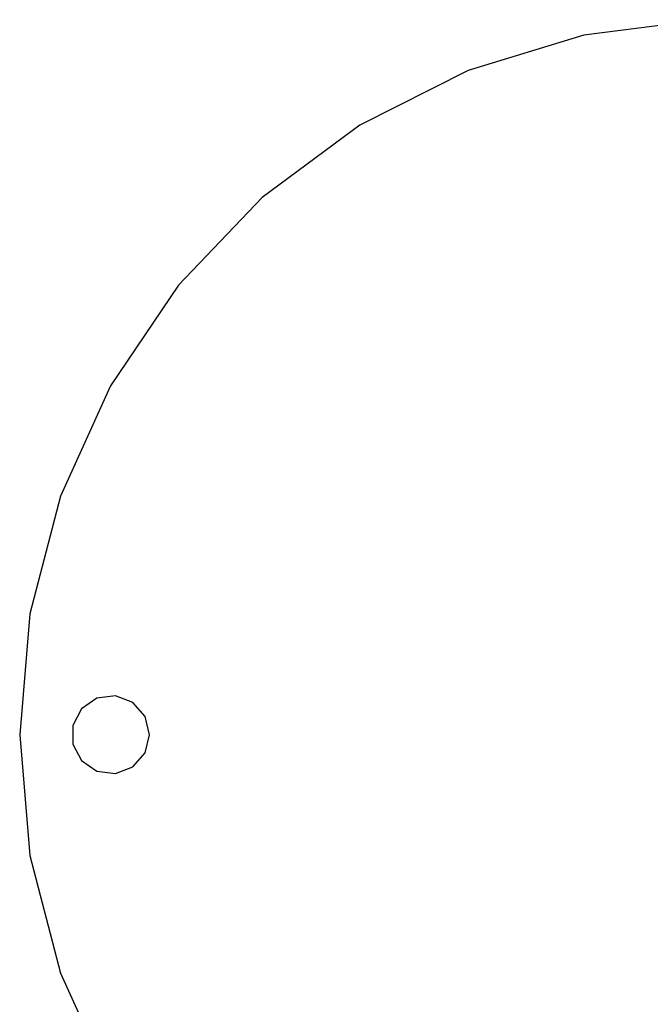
# Model space of a CAD drawing. Extents: x -10.5 to 10.9, y -10.7 to 10.7.
# Tile 9 of 22: x -5.3 to -0.4, y -2.1 to 5.5. Entities that reach past the tile are written whole.
import ezdxf

# ---------------------------------------------------------------- set-up
doc = ezdxf.new("R2010")
doc.units = 0
doc.header["$LTSCALE"] = 2.54
doc.layers.get('0').update_dxf_attribs({"color": 13, "linetype": 'CONTINUOUS'})

# ---------------------------------------------------------------- blocks, each defined once
blk = doc.blocks.new('Z_O_ENIE_LID_ROUND_LED_35W')
at = {"color": 0}
for p, q in [((10.9736, 5.495, 2.2388), (10.0483, 5.3766, 2.2388)), ((10.9736, 5.495, 0.0388), (10.0483, 5.3766, 0.0388)), ((10.9736, 5.495, 2.2388), (10.0483, 5.3766, 2.2388)), ((10.9736, 5.495, 0.0388), (10.0483, 5.3766, 0.0388)), ((10.0483, 5.3766, 2.2388), (9.1564, 5.1034, 2.2388)), ((10.0483, 5.3766, 0.0388), (9.1564, 5.1034, 0.0388)), ((10.0483, 5.3766, 2.2388), (9.1564, 5.1034, 2.2388)), ((10.0483, 5.3766, 0.0388), (9.1564, 5.1034, 0.0388)), ((10.0483, 5.3766, 0.0388), (10.0483, 5.3766, 2.2388)), ((10.0483, 5.3766, 0.0388), (10.0483, 5.3766, 2.2388)), ((9.1564, 5.1034, 2.2388), (8.3234, 4.6834, 2.2388)), ((9.1564, 5.1034, 0.0388), (8.3234, 4.6834, 0.0388)), ((9.1564, 5.1034, 2.2388), (8.3234, 4.6834, 2.2388)), ((9.1564, 5.1034, 0.0388), (8.3234, 4.6834, 0.0388)), ((9.1564, 5.1034, 0.0388), (9.1564, 5.1034, 2.2388)), ((9.1564, 5.1034, 0.0388), (9.1564, 5.1034, 2.2388)), ((8.3234, 4.6834, 2.2388), (7.5734, 4.1287, 2.2388)), ((8.3234, 4.6834, 0.0388), (7.5734, 4.1287, 0.0388)), ((8.3234, 4.6834, 2.2388), (7.5734, 4.1287, 2.2388)), ((8.3234, 4.6834, 0.0388), (7.5734, 4.1287, 0.0388)), ((8.3234, 4.6834, 0.0388), (8.3234, 4.6834, 2.2388)), ((8.3234, 4.6834, 0.0388), (8.3234, 4.6834, 2.2388)), ((7.5734, 4.1287, 2.2388), (6.9279, 3.4552, 2.2388)), ((7.5734, 4.1287, 0.0388), (6.9279, 3.4552, 0.0388)), ((7.5734, 4.1287, 2.2388), (6.9279, 3.4552, 2.2388)), ((7.5734, 4.1287, 0.0388), (6.9279, 3.4552, 0.0388)), ((7.5734, 4.1287, 0.0388), (7.5734, 4.1287, 2.2388)), ((7.5734, 4.1287, 0.0388), (7.5734, 4.1287, 2.2388)), ((6.9279, 3.4552, 2.2388), (6.4055, 2.6823, 2.2388)), ((6.9279, 3.4552, 0.0388), (6.4055, 2.6823, 0.0388)), ((6.9279, 3.4552, 2.2388), (6.4055, 2.6823, 2.2388)), ((6.9279, 3.4552, 0.0388), (6.4055, 2.6823, 0.0388)), ((6.9279, 3.4552, 0.0388), (6.9279, 3.4552, 2.2388)), ((6.9279, 3.4552, 0.0388), (6.9279, 3.4552, 2.2388)), ((6.4055, 2.6823, 2.2388), (6.0212, 1.8323, 2.2388)), ((6.4055, 2.6823, 0.0388), (6.0212, 1.8323, 0.0388)), ((6.4055, 2.6823, 2.2388), (6.0212, 1.8323, 2.2388)), ((6.4055, 2.6823, 0.0388), (6.0212, 1.8323, 0.0388)), ((6.4055, 2.6823, 0.0388), (6.4055, 2.6823, 2.2388)), ((6.4055, 2.6823, 0.0388), (6.4055, 2.6823, 2.2388)), ((6.0212, 1.8323, 2.2388), (5.7862, 0.9295, 2.2388)), ((6.0212, 1.8323, 0.0388), (5.7862, 0.9295, 0.0388)), ((6.0212, 1.8323, 2.2388), (5.7862, 0.9295, 2.2388)), ((6.0212, 1.8323, 0.0388), (5.7862, 0.9295, 0.0388)), ((6.0212, 1.8323, 0.0388), (6.0212, 1.8323, 2.2388)), ((6.0212, 1.8323, 0.0388), (6.0212, 1.8323, 2.2388)), ((5.7862, 0.9295, 2.2388), (5.7071, 0, 2.2388)), ((5.7862, 0.9295, 0.0388), (5.7071, 0, 0.0388)), ((5.7862, 0.9295, 2.2388), (5.7071, 0, 2.2388)), ((5.7862, 0.9295, 0.0388), (5.7071, 0, 0.0388)), ((5.7862, 0.9295, 0.0388), (5.7862, 0.9295, 2.2388)), ((5.7862, 0.9295, 0.0388), (5.7862, 0.9295, 2.2388)), ((6.3007, 0.2805, 0.0388), (6.1825, 0.1989, 0.0388)), ((6.3007, 0.2805, 0.0388), (6.1825, 0.1989, 0.0388)), ((6.3007, 0.2805, 0.3388), (6.1825, 0.1989, 0.3388)), ((6.3007, 0.2805, 0.3388), (6.1825, 0.1989, 0.3388)), ((6.4432, 0.2978, 0.0388), (6.3007, 0.2805, 0.0388)), ((6.4432, 0.2978, 0.0388), (6.3007, 0.2805, 0.0388)), ((6.4432, 0.2978, 0.3388), (6.3007, 0.2805, 0.3388)), ((6.4432, 0.2978, 0.3388), (6.3007, 0.2805, 0.3388)), ((6.3007, 0.2805, 0.0388), (6.3007, 0.2805, 0.3388)), ((6.3007, 0.2805, 0.0388), (6.3007, 0.2805, 0.3388)), ((6.5775, 0.2469, 0.0388), (6.4432, 0.2978, 0.0388)), ((6.4432, 0.2978, 0.0388), (6.4432, 0.2978, 0.3388)), ((6.4432, 0.2978, 0.0388), (6.4432, 0.2978, 0.3388)), ((6.5775, 0.2469, 0.0388), (6.4432, 0.2978, 0.0388)), ((6.5775, 0.2469, 0.3388), (6.4432, 0.2978, 0.3388)), ((6.5775, 0.2469, 0.3388), (6.4432, 0.2978, 0.3388)), ((6.6727, 0.1394, 0.0388), (6.5775, 0.2469, 0.0388)), ((6.5775, 0.2469, 0.0388), (6.5775, 0.2469, 0.3388)), ((6.5775, 0.2469, 0.0388), (6.5775, 0.2469, 0.3388)), ((6.6727, 0.1394, 0.0388), (6.5775, 0.2469, 0.0388)), ((6.6727, 0.1394, 0.3388), (6.5775, 0.2469, 0.3388)), ((6.6727, 0.1394, 0.3388), (6.5775, 0.2469, 0.3388)), ((6.1825, 0.1989, 0.0388), (6.1158, 0.0718, 0.0388)), ((6.1825, 0.1989, 0.0388), (6.1158, 0.0718, 0.0388)), ((6.1825, 0.1989, 0.3388), (6.1158, 0.0718, 0.3388)), ((6.1825, 0.1989, 0.3388), (6.1158, 0.0718, 0.3388)), ((6.1825, 0.1989, 0.0388), (6.1825, 0.1989, 0.3388)), ((6.1825, 0.1989, 0.0388), (6.1825, 0.1989, 0.3388)), ((6.7071, 0, 0.0388), (6.6727, 0.1394, 0.0388)), ((6.6727, 0.1394, 0.0388), (6.6727, 0.1394, 0.3388)), ((6.6727, 0.1394, 0.0388), (6.6727, 0.1394, 0.3388)), ((6.7071, 0, 0.0388), (6.6727, 0.1394, 0.0388)), ((6.7071, 0, 0.3388), (6.6727, 0.1394, 0.3388)), ((6.7071, 0, 0.3388), (6.6727, 0.1394, 0.3388)), ((5.7071, 0, 2.2388), (5.7862, -0.9295, 2.2388)), ((5.7071, 0, 0.0388), (5.7071, 0, 2.2388)), ((5.7071, 0, 0.0388), (5.7862, -0.9295, 0.0388)), ((5.7071, 0, 2.2388), (5.7862, -0.9295, 2.2388)), ((5.7071, 0, 0.0388), (5.7071, 0, 2.2388)), ((5.7071, 0, 0.0388), (5.7862, -0.9295, 0.0388)), ((6.1158, 0.0718, 0.0388), (6.1158, -0.0718, 0.0388)), ((6.1158, 0.0718, 0.0388), (6.1158, -0.0718, 0.0388)), ((6.1158, 0.0718, 0.0388), (6.1158, 0.0718, 0.3388)), ((6.1158, 0.0718, 0.3388), (6.1158, -0.0718, 0.3388)), ((6.1158, 0.0718, 0.0388), (6.1158, 0.0718, 0.3388)), ((6.1158, 0.0718, 0.3388), (6.1158, -0.0718, 0.3388)), ((6.6727, -0.1394, 0.0388), (6.7071, 0, 0.0388)), ((6.6727, -0.1394, 0.0388), (6.7071, 0, 0.0388)), ((6.6727, -0.1394, 0.3388), (6.7071, 0, 0.3388)), ((6.6727, -0.1394, 0.3388), (6.7071, 0, 0.3388)), ((6.7071, 0, 0.3388), (6.7071, 0, 0.0388)), ((6.7071, 0, 0.3388), (6.7071, 0, 0.0388)), ((6.1158, -0.0718, 0.0388), (6.1825, -0.1989, 0.0388)), ((6.1158, -0.0718, 0.0388), (6.1825, -0.1989, 0.0388)), ((6.1158, -0.0718, 0.0388), (6.1158, -0.0718, 0.3388)), ((6.1158, -0.0718, 0.3388), (6.1825, -0.1989, 0.3388)), ((6.1158, -0.0718, 0.0388), (6.1158, -0.0718, 0.3388)), ((6.1158, -0.0718, 0.3388), (6.1825, -0.1989, 0.3388)), ((6.5775, -0.2469, 0.0388), (6.6727, -0.1394, 0.0388)), ((6.5775, -0.2469, 0.0388), (6.6727, -0.1394, 0.0388)), ((6.5775, -0.2469, 0.3388), (6.6727, -0.1394, 0.3388)), ((6.5775, -0.2469, 0.3388), (6.6727, -0.1394, 0.3388)), ((6.6727, -0.1394, 0.0388), (6.6727, -0.1394, 0.3388)), ((6.6727, -0.1394, 0.0388), (6.6727, -0.1394, 0.3388)), ((6.1825, -0.1989, 0.0388), (6.3007, -0.2805, 0.0388)), ((6.1825, -0.1989, 0.0388), (6.3007, -0.2805, 0.0388)), ((6.1825, -0.1989, 0.0388), (6.1825, -0.1989, 0.3388)), ((6.1825, -0.1989, 0.3388), (6.3007, -0.2805, 0.3388)), ((6.1825, -0.1989, 0.0388), (6.1825, -0.1989, 0.3388)), ((6.1825, -0.1989, 0.3388), (6.3007, -0.2805, 0.3388)), ((6.3007, -0.2805, 0.0388), (6.4432, -0.2978, 0.0388)), ((6.3007, -0.2805, 0.0388), (6.4432, -0.2978, 0.0388)), ((6.3007, -0.2805, 0.0388), (6.3007, -0.2805, 0.3388)), ((6.3007, -0.2805, 0.3388), (6.4432, -0.2978, 0.3388)), ((6.3007, -0.2805, 0.0388), (6.3007, -0.2805, 0.3388)), ((6.3007, -0.2805, 0.3388), (6.4432, -0.2978, 0.3388)), ((6.4432, -0.2978, 0.0388), (6.5775, -0.2469, 0.0388)), ((6.4432, -0.2978, 0.0388), (6.5775, -0.2469, 0.0388)), ((6.4432, -0.2978, 0.3388), (6.5775, -0.2469, 0.3388)), ((6.4432, -0.2978, 0.3388), (6.5775, -0.2469, 0.3388)), ((6.4432, -0.2978, 0.0388), (6.4432, -0.2978, 0.3388)), ((6.4432, -0.2978, 0.0388), (6.4432, -0.2978, 0.3388)), ((6.5775, -0.2469, 0.0388), (6.5775, -0.2469, 0.3388)), ((6.5775, -0.2469, 0.0388), (6.5775, -0.2469, 0.3388)), ((5.7862, -0.9295, 2.2388), (6.0212, -1.8323, 2.2388)), ((5.7862, -0.9295, 0.0388), (5.7862, -0.9295, 2.2388)), ((5.7862, -0.9295, 0.0388), (6.0212, -1.8323, 0.0388)), ((5.7862, -0.9295, 2.2388), (6.0212, -1.8323, 2.2388)), ((5.7862, -0.9295, 0.0388), (5.7862, -0.9295, 2.2388)), ((5.7862, -0.9295, 0.0388), (6.0212, -1.8323, 0.0388)), ((6.0212, -1.8323, 2.2388), (6.4055, -2.6823, 2.2388)), ((6.0212, -1.8323, 0.0388), (6.0212, -1.8323, 2.2388)), ((6.0212, -1.8323, 0.0388), (6.4055, -2.6823, 0.0388)), ((6.0212, -1.8323, 2.2388), (6.4055, -2.6823, 2.2388)), ((6.0212, -1.8323, 0.0388), (6.0212, -1.8323, 2.2388)), ((6.0212, -1.8323, 0.0388), (6.4055, -2.6823, 0.0388))]:
    blk.add_line(p, q, dxfattribs=at)
blk = doc.blocks.new('GRUPUJ_4')
at = {"color": 0}
blk.add_blockref('Z_O_ENIE_LID_ROUND_LED_35W', (-0.5071, 10.7, -0.0388), dxfattribs=at)

msp = doc.modelspace()

# ---------------------------------------------------------------- block references
at = {"color": 0}
msp.add_blockref('GRUPUJ_4', (-10.4929, -10.7, 0.0388), dxfattribs=at)

doc.saveas('drawing.dxf')
